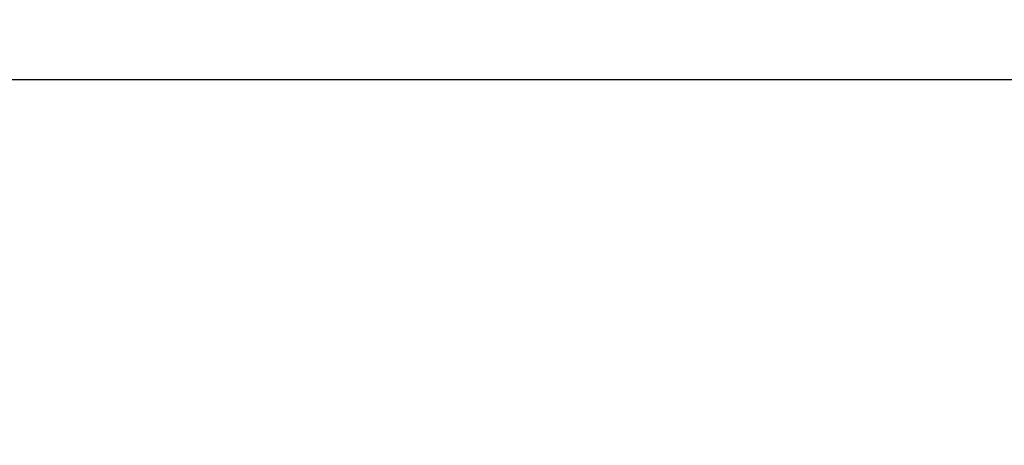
# Model space of a CAD drawing. Header units: millimetres. Extents: x -13331 to 209855, y -117294 to 47640.
# Tile 13 of 34: x 82517 to 107911, y -80906 to -69929. Entities that reach past the tile are written whole.
import ezdxf

# ---------------------------------------------------------------- set-up
doc = ezdxf.new("R2010")
doc.units = ezdxf.units.MM
doc.layers.add('Bemaßung', color=7, linetype='Continuous', lineweight=9)
doc.dimstyles.new('DIN', dxfattribs={"dimtxt": 2.5, "dimasz": 2.5, "dimexe": 1.25, "dimexo": 0.625, "dimtad": 1, "dimtih": 1, "dimdec": 4, "dimdsep": 46, "dimlunit": 6, "dimtxsty": 'Standard', "dimcen": 2.5, "dimadec": 0, "dimazin": 0, "dimtfac": 1, "dimtdec": 4, "dimtmove": 0, "dimatfit": 3, "dimfxl": 0, "dimtvp": 1, "dimtolj": 1, "dimtzin": 0, "dimarcsym": 0})

# ---------------------------------------------------------------- blocks, each defined once
blk = doc.blocks.new('_Oblique')
at = {"color": 0, "linetype": 'ByBlock', "lineweight": -2}
blk.add_line((-0.5, -0.5), (0.5, 0.5), dxfattribs=at)
blk = doc.blocks.new('*D109')
at = {"layer": 'Bemaßung', "color": 0, "lineweight": -2, "transparency": 16777216}
for p, q in [((30106, -75906), (30106, -70472)), ((129933, -75906), (129933, -70472)), ((30106, -71472), (129933, -71472))]:
    blk.add_line(p, q, dxfattribs=at)
at = {"layer": 'DEFPOINTS', "color": 0, "transparency": 16777216}
for p in [(129933, -71472), (30106, -80906), (129933, -80906)]:
    blk.add_point(p, dxfattribs=at)
at = {"layer": 'Bemaßung', "color": 0, "lineweight": -2, "transparency": 16777216, "xscale": 1000, "yscale": 1000, "zscale": 1000, "rotation": 180}
blk.add_blockref('_Oblique', (30106, -71472), dxfattribs=at)
at = {"layer": 'Bemaßung', "color": 0, "lineweight": -2, "transparency": 16777216, "xscale": 1000, "yscale": 1000, "zscale": 1000}
blk.add_blockref('_Oblique', (129933, -71472), dxfattribs=at)
at = {"layer": 'Bemaßung', "color": 0, "transparency": 16777216, "insert": (80019, -70572), "char_height": 1000, "attachment_point": 5}
blk.add_mtext('\\A1;X', dxfattribs=at)

msp = doc.modelspace()

# ---------------------------------------------------------------- dimensions: what is measured, and where the dimension line sits
at = {"layer": 'Bemaßung'}
dim = msp.add_linear_dim(base=(129932.51886, -71472.16526), p1=(30106.41906, -80905.8841), p2=(129932.51886, -80905.8841), text='X', dimstyle='DIN', override={"dimscale": 100, "dimtxt": 10, "dimasz": 10, "dimexe": 10, "dimexo": 50, "dimgap": 4, "dimblk1": 'Oblique', "dimblk2": 'Oblique', "dimsah": 1, "dimtmove": 2}, dxfattribs=at)
dim.commit()
dim.dimension.update_dxf_attribs({"geometry": '*D109', "text_midpoint": (80019.46896, -70572.16526)})

doc.saveas('drawing.dxf')
